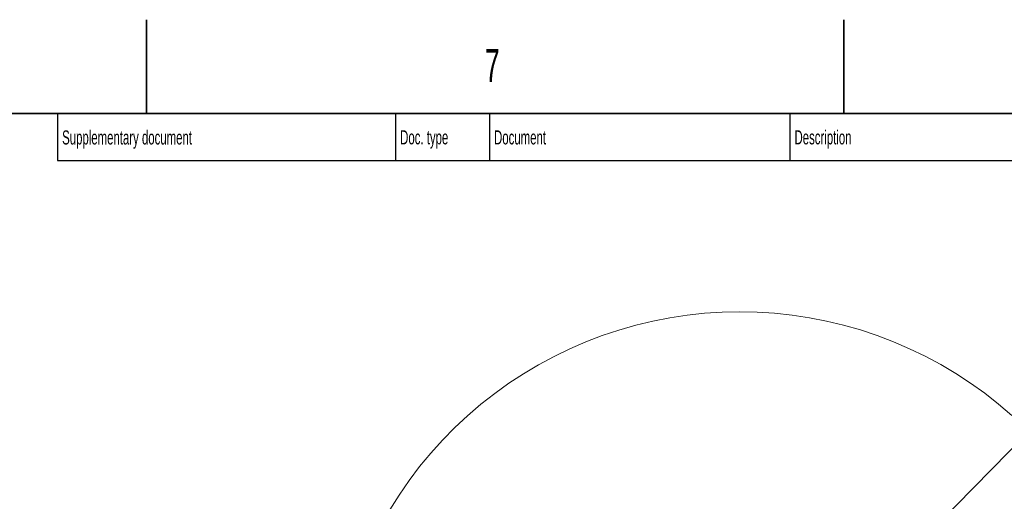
# Model space of a CAD drawing. Header units: millimetres. Extents: x 0 to 12115, y 0 to 8400.
# Tile 119 of 120: x 8680 to 10777, y 7374 to 8400. Entities that reach past the tile are written whole.
import ezdxf

# ---------------------------------------------------------------- set-up
doc = ezdxf.new("R2010")
doc.units = ezdxf.units.MM
doc.header["$LTSCALE"] = 20
doc.layers.add('SVART_TEXT', color=7, linetype='Continuous')
doc.styles.add('SLDTEXTSTYLE0', font='TXT', dxfattribs={"width": 0.605})
doc.dimstyles.new('SLDDIMSTYLE6', dxfattribs={"dimtxt": 0.18, "dimasz": 70, "dimexe": 0, "dimexo": 0.0625, "dimgap": 0, "dimtad": 0, "dimtih": 1, "dimtoh": 1, "dimdec": 0, "dimrnd": 1e-09, "dimzin": 0, "dimdsep": 46, "dimtxsty": 'Standard', "dimsah": 1, "dimcen": 0.09, "dimadec": 0, "dimazin": 0, "dimtfac": 70, "dimtdec": 0, "dimtofl": 0, "dimtmove": 0, "dimatfit": 3, "dimfxl": 1, "dimfrac": 2, "dimtolj": 1, "dimtzin": 0, "dimarcsym": 0})

msp = doc.modelspace()

# ---------------------------------------------------------------- linework, layer by layer
at = {"color": 7, "linetype": 'Continuous', "lineweight": 35}
for p, q in [((8950, 8200), (8950, 8400)), ((10435, 8400), (10435, 8200)), ((11720, 8200), (400, 8200))]:
    msp.add_line(p, q, dxfattribs=at)
at = {"color": 7, "linetype": 'Continuous', "lineweight": 25}
for p, q in [((8760, 8200), (8760, 8100)), ((9480, 8200), (9480, 8100)), ((9680, 8200), (9680, 8100)), ((10320, 8200), (10320, 8100)), ((8760, 8100), (11720, 8100))]:
    msp.add_line(p, q, dxfattribs=at)
at = {"color": 7, "linetype": 'Continuous', "lineweight": 18, "flags": 128}
msp.add_lwpolyline([(10792.777461, 7557.003344), (10764.416468, 7581.2436), (10735.042375, 7604.245509), (10704.709154, 7625.96711), (10673.472595, 7646.36835), (10641.390127, 7665.411557), (10608.520788, 7683.061923), (10574.924973, 7699.286784), (10540.664461, 7714.056576), (10505.802256, 7727.344121), (10470.402446, 7739.12486), (10434.530151, 7749.377097), (10398.251314, 7758.081998), (10361.632642, 7765.223588), (10324.74147, 7770.788754), (10287.645631, 7774.767245), (10250.413333, 7777.151669), (10213.113044, 7777.937974), (10175.813344, 7777.124251), (10138.582823, 7774.71217), (10101.489928, 7770.706261), (10064.602864, 7765.113915), (10027.989489, 7757.945384), (9991.717082, 7749.213542), (9955.852342, 7738.93484), (9920.461249, 7727.128113), (9885.608864, 7713.815058), (9851.35926, 7699.019993), (9817.77541, 7682.770098), (9784.919125, 7665.095414), (9752.850693, 7646.028603), (9721.629244, 7625.604237), (9691.312057, 7603.860463), (9661.954921, 7580.836858), (9633.61184, 7556.575621), (9606.334847, 7531.121815), (9580.174249, 7504.521931), (9555.177969, 7476.825083), (9531.392139, 7448.082055), (9508.860332, 7418.345774), (9487.62415, 7387.67084), (9467.722458, 7356.113757)], dxfattribs=at)

# ---------------------------------------------------------------- texts
at = {"color": 7, "linetype": 'Continuous', "lineweight": 0, "attachment_point": 1, "style": 'SLDTEXTSTYLE0'}
for s, insert, char_height in [('7', (9670.335811, 8337.439148), 70), ('Supplementary document', (8770.017011, 8164.144153), 30), ('Doc. type', (9489.986946, 8164.460504), 30), ('Document', (9690.039883, 8164.312369), 30), ('Description', (10329.95833, 8164.43265), 30)]:
    msp.add_mtext(s, dxfattribs=dict(at, insert=insert, char_height=char_height))

# ---------------------------------------------------------------- leaders
at = {"layer": 'SVART_TEXT'}
msp.add_leader([(10269.829399, 6952.659746), (10952.222222, 7649.444444)], dimstyle='SLDDIMSTYLE6', dxfattribs=at)

doc.saveas('drawing.dxf')
